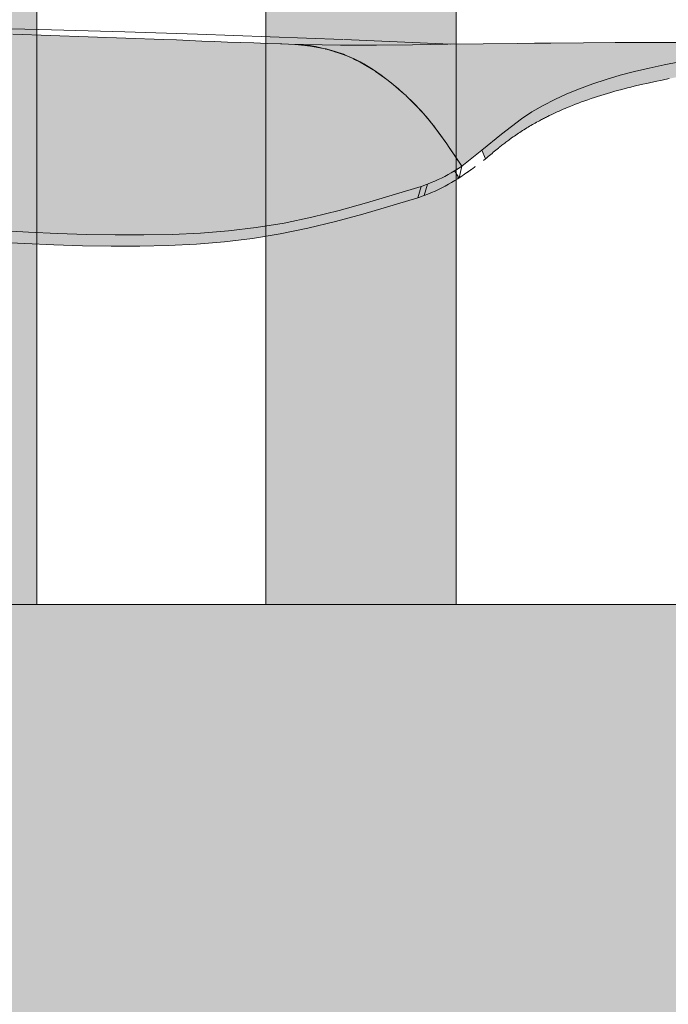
# Model space of a CAD drawing. Header units: millimetres. Extents: x 1567 to 2756, y -116 to 725.
# Tile 75 of 256: x 1641.03 to 1644.44, y 427.5 to 432.67. Entities that reach past the tile are written whole.
import ezdxf

# ---------------------------------------------------------------- set-up
doc = ezdxf.new("R2010")
doc.units = ezdxf.units.MM
doc.layers.add('Ech.1_50', color=7, linetype='Continuous')

msp = doc.modelspace()

# ---------------------------------------------------------------- hatches: boundary and pattern name
at = {"layer": 'Ech.1_50', "linetype": 'Continuous', "lineweight": 5, "true_color": 0xeaddd7, "transparency": 33554687}
for points in [[(1642.323, 429.5961), (1643.323, 429.5961), (1643.323, 439.2573), (1642.323, 438.5571), (1642.323, 429.5961)], [(1640.123, 429.5961), (1641.123, 429.5961), (1641.123, 437.7169), (1640.123, 437.0167), (1640.123, 429.5961)]]:
    msp.add_hatch(color=254, dxfattribs=at).paths.add_polyline_path(points)
at = {"layer": 'Ech.1_50', "linetype": 'Continuous', "lineweight": 5, "true_color": 0xb9b9b9, "transparency": 33554687}
h = msp.add_hatch(color=9, dxfattribs=at)
h.paths.add_polyline_path([(1637.5049, 432.649), (1637.1239, 432.6489), (1636.7447, 432.6473), (1636.3675, 432.6444), (1635.9925, 432.6402), (1635.6197, 432.6345), (1635.2494, 432.6276), (1634.8817, 432.6194), (1634.1503, 432.5987), (1633.4178, 432.5717), (1632.6828, 432.5406), (1632.6647, 432.5394), (1632.6478, 432.5377), (1632.6333, 432.5355), (1632.6214, 432.5326), (1632.6119, 432.5291), (1632.6051, 432.5252), (1632.6012, 432.5206), (1632.6001, 432.5171), (1632.6001, 432.5156), (1632.6018, 432.5101), (1632.6065, 432.5041), (1632.6144, 432.4978), (1632.624, 432.4913), (1632.6316, 432.4868), (1632.6391, 432.4822), (1632.6466, 432.4775), (1632.6542, 432.4728), (1632.6617, 432.4679), (1632.6691, 432.4629), (1632.6766, 432.4578), (1632.684, 432.4525), (1632.6914, 432.4472), (1632.6989, 432.4419), (1632.7029, 432.4389), (1632.7069, 432.4359), (1632.7108, 432.4328), (1632.7148, 432.4298), (1632.7188, 432.4267), (1632.7228, 432.4236), (1632.7267, 432.4204), (1632.7307, 432.4172), (1632.7347, 432.414), (1632.7386, 432.4108), (1632.7504, 432.4006), (1632.7621, 432.3904), (1632.7738, 432.3801), (1632.7854, 432.3695), (1632.797, 432.3586), (1632.8084, 432.3473), (1632.8198, 432.3357), (1632.8311, 432.3239), (1632.8424, 432.3119), (1632.8537, 432.2998), (1632.8574, 432.2957), (1632.8611, 432.2915), (1632.8649, 432.2873), (1632.8686, 432.2831), (1632.8722, 432.2789), (1632.8759, 432.2746), (1632.8796, 432.2702), (1632.8833, 432.2659), (1632.8869, 432.2615), (1632.8906, 432.2572), (1632.9082, 432.2346), (1632.9258, 432.2118), (1632.9433, 432.1887), (1632.9605, 432.165), (1632.9775, 432.1406), (1632.9941, 432.1152), (1633.0105, 432.0891), (1633.0266, 432.0625), (1633.0426, 432.0355), (1633.0586, 432.0083), (1633.0689, 431.9929), (1633.0806, 431.9777), (1633.0947, 431.9632), (1633.1111, 431.9495), (1633.1291, 431.9368), (1633.1485, 431.9254), (1633.1691, 431.9155), (1633.1906, 431.9071), (1633.2127, 431.9004), (1633.2351, 431.8958), (1633.2573, 431.8933), (1633.2795, 431.8921), (1633.9881, 431.8935), (1634.3418, 431.8923), (1634.695, 431.8892), (1635.0474, 431.8843), (1635.3989, 431.8777), (1635.7495, 431.8696), (1636.099, 431.8598), (1636.4473, 431.8484), (1636.7942, 431.8352), (1637.1395, 431.8204), (1637.4831, 431.8039), (1637.8247, 431.7859), (1638.1641, 431.7664), (1638.5012, 431.7456), (1638.8356, 431.7237), (1639.1672, 431.7011), (1639.4955, 431.6773), (1639.8204, 431.6515), (1640.1415, 431.6232), (1640.4584, 431.5949), (1640.7709, 431.5698), (1640.9254, 431.5593), (1641.0788, 431.5505), (1641.2312, 431.5436), (1641.3827, 431.5386), (1641.5333, 431.5359), (1641.683, 431.5356), (1641.832, 431.5384), (1641.9802, 431.5453), (1642.1275, 431.557), (1642.2739, 431.5744), (1642.4195, 431.5984), (1642.5643, 431.6289), (1642.7085, 431.6645), (1642.8522, 431.704), (1643.1387, 431.7894), (1643.15, 431.7938), (1643.1612, 431.7982), (1643.1724, 431.8026), (1643.191, 431.8104), (1643.2095, 431.8182), (1643.2277, 431.8263), (1643.2457, 431.8346), (1643.2632, 431.8433), (1643.2802, 431.8524), (1643.2968, 431.8619), (1643.3131, 431.8717), (1643.3291, 431.8817), (1643.3451, 431.8918), (1643.3517, 431.8966), (1643.3173, 431.9491), (1643.2825, 432.0008), (1643.273, 432.0135), (1643.2112, 432.0995), (1643.2012, 432.1125), (1643.1928, 432.123), (1643.1804, 432.1381), (1643.1745, 432.1455), (1643.1369, 432.1887), (1643.0985, 432.2292), (1643.0604, 432.2663), (1643.0593, 432.267), (1643.0459, 432.2789), (1642.9798, 432.336), (1642.974, 432.3401), (1642.959, 432.3513), (1642.94, 432.3659), (1642.9285, 432.3746), (1642.917, 432.3824), (1642.8997, 432.3942), (1642.8982, 432.3952), (1642.8933, 432.3987), (1642.8831, 432.4057), (1642.8372, 432.4334), (1642.8182, 432.4433), (1642.815, 432.4449), (1642.7896, 432.4575), (1642.7813, 432.4616), (1642.7727, 432.4656), (1642.7403, 432.4798), (1642.7304, 432.484), (1642.6876, 432.4992), (1642.6447, 432.5112), (1642.64, 432.512), (1642.6372, 432.5122), (1642.6266, 432.5144), (1642.5583, 432.5268), (1642.479, 432.5355), (1642.478, 432.5358), (1642.4767, 432.5361), (1642.4428, 432.5371), (1642.4079, 432.5383), (1642.4012, 432.5386), (1642.331, 432.541), (1642.2612, 432.5435), (1642.1919, 432.546), (1642.1233, 432.5485), (1642.0554, 432.5511), (1641.9882, 432.5537), (1641.9215, 432.5564), (1641.8552, 432.5591), (1641.7861, 432.5619), (1640.9958, 432.5889), (1640.6027, 432.6012), (1640.2111, 432.6121), (1639.821, 432.6215), (1639.4322, 432.6294), (1638.6577, 432.6412), (1638.272, 432.6451), (1637.8877, 432.6478), (1637.5049, 432.649)])
h.paths.add_polyline_path([(1643.1929, 432.1231), (1643.2114, 432.0996), (1643.2114, 432.0992), (1643.1927, 432.1229), (1643.1848, 432.1328), (1643.175, 432.1448), (1643.1826, 432.1355), (1643.1929, 432.1231)])
for points in [[(1645.4985, 432.5556), (1645.4862, 432.5556), (1645.474, 432.5556), (1645.4618, 432.5556), (1645.4497, 432.5556), (1645.4376, 432.5556), (1645.4256, 432.5555), (1645.4136, 432.5555), (1645.4016, 432.5554), (1645.3897, 432.5554), (1645.3778, 432.5553), (1645.366, 432.5552), (1645.3542, 432.5551), (1645.3424, 432.5551), (1645.3306, 432.555), (1645.3189, 432.5549), (1645.3072, 432.5548), (1645.2955, 432.5547), (1645.2839, 432.5545), (1645.2722, 432.5544), (1645.2606, 432.5543), (1645.249, 432.5542), (1645.2374, 432.5541), (1645.2258, 432.5539), (1645.2144, 432.5538), (1645.2033, 432.5536), (1645.1925, 432.5535), (1645.1818, 432.5534), (1645.1713, 432.5532), (1645.161, 432.5531), (1645.1508, 432.5529), (1645.1407, 432.5528), (1645.1308, 432.5527), (1645.1209, 432.5525), (1645.1111, 432.5524), (1645.1013, 432.5522), (1645.0915, 432.5521), (1645.0818, 432.5519), (1645.072, 432.5518), (1645.0509, 432.5515), (1645.0168, 432.5509), (1644.939, 432.5497), (1644.9175, 432.5494), (1644.907, 432.5492), (1644.8965, 432.5491), (1644.8861, 432.5489), (1644.8759, 432.5488), (1644.8658, 432.5486), (1644.8559, 432.5485), (1644.8461, 432.5483), (1644.8364, 432.5482), (1644.8269, 432.5481), (1644.8167, 432.5479), (1644.8058, 432.5478), (1644.7949, 432.5476), (1644.7842, 432.5475), (1644.7738, 432.5474), (1644.7638, 432.5472), (1644.7542, 432.5471), (1644.7519, 432.547), (1644.7451, 432.547), (1644.7459, 432.5469), (1644.7368, 432.5469), (1644.7336, 432.5469), (1644.7332, 432.5469), (1644.7302, 432.5469), (1644.7283, 432.5469), (1644.7233, 432.5468), (1644.7207, 432.5468), (1644.7138, 432.5469), (1644.6791, 432.5468), (1644.6174, 432.5467), (1644.5493, 432.5466), (1644.476, 432.5465), (1644.3987, 432.5463), (1644.3189, 432.5461), (1644.1558, 432.5455), (1643.9897, 432.5444), (1643.8195, 432.543), (1643.7326, 432.5421), (1643.6443, 432.5411), (1643.4636, 432.5389), (1643.279, 432.5365), (1643.0923, 432.5344), (1642.9051, 432.5327), (1642.8112, 432.5323), (1642.7162, 432.5325), (1642.6198, 432.5333), (1642.5222, 432.535), (1642.4993, 432.5353), (1642.4969, 432.5352), (1642.4934, 432.5355), (1642.4886, 432.5358), (1642.4799, 432.5357), (1642.5583, 432.5268), (1642.6266, 432.5144), (1642.6372, 432.5122), (1642.64, 432.512), (1642.6447, 432.5112), (1642.6876, 432.4992), (1642.7304, 432.484), (1642.7402, 432.4795), (1642.7535, 432.4735), (1642.7899, 432.458), (1642.8372, 432.4334), (1642.8831, 432.4057), (1642.9285, 432.3746), (1642.974, 432.3403), (1643.0193, 432.3029), (1643.0459, 432.2789), (1643.0593, 432.267), (1643.0603, 432.2662), (1643.0622, 432.2642), (1643.0641, 432.2625), (1643.108, 432.2192), (1643.151, 432.1728), (1643.1743, 432.1453), (1643.175, 432.1448), (1643.1848, 432.1328), (1643.193, 432.1232), (1643.2338, 432.0701), (1643.2737, 432.014), (1643.2771, 432.0088), (1643.2824, 432.0007), (1643.3517, 431.8966), (1643.4571, 431.9816), (1643.5607, 432.0651), (1643.6646, 432.1447), (1643.7196, 432.1814), (1643.778, 432.2155), (1643.8394, 432.247), (1643.9035, 432.2763), (1643.9699, 432.3035), (1644.0385, 432.3287), (1644.1093, 432.3521), (1644.1822, 432.3737), (1644.2572, 432.3936), (1644.3342, 432.412), (1644.4131, 432.429), (1644.4938, 432.4447), (1644.5761, 432.4593), (1644.6599, 432.4728), (1644.7452, 432.4853), (1644.8319, 432.4968), (1644.9198, 432.5074), (1645.0091, 432.5171), (1645.0997, 432.5257), (1645.1918, 432.5332), (1645.2853, 432.5391), (1645.3805, 432.5431), (1645.4767, 432.5455), (1645.5245, 432.5462), (1645.5257, 432.5462), (1645.5721, 432.5467), (1645.5728, 432.5467), (1645.62, 432.547), (1645.6669, 432.5471), (1645.7586, 432.5473), (1645.8478, 432.5472), (1645.9343, 432.5471), (1645.9766, 432.5471), (1646.0179, 432.5471), (1646.0577, 432.547), (1646.0952, 432.5471), (1646.0992, 432.5471), (1646.1117, 432.5471), (1646.1182, 432.5471), (1646.1222, 432.5471), (1646.1357, 432.5471), (1646.2175, 432.5471), (1646.2196, 432.5471), (1646.2194, 432.5498), (1646.2197, 432.5527), (1646.2101, 432.548), (1646.1998, 432.5481), (1646.1897, 432.5483), (1646.1798, 432.5484), (1646.1695, 432.5486), (1646.158, 432.5487), (1646.1454, 432.549), (1646.132, 432.5492), (1646.1178, 432.5495), (1646.1031, 432.5498), (1646.075, 432.5503), (1646.0632, 432.5505), (1646.051, 432.5508), (1646.0385, 432.551), (1646.0257, 432.5512), (1646.0127, 432.5514), (1645.9997, 432.5516), (1645.9867, 432.5518), (1645.9741, 432.552), (1645.9618, 432.5521), (1645.9497, 432.5523), (1645.9378, 432.5524), (1645.9257, 432.5525), (1645.9137, 432.5527), (1645.9021, 432.5528), (1645.8903, 432.5529), (1645.8782, 432.553), (1645.759, 432.5541), (1645.7349, 432.5543), (1645.7229, 432.5544), (1645.7107, 432.5545), (1645.6985, 432.5546), (1645.6862, 432.5547), (1645.6738, 432.5548), (1645.6613, 432.5549), (1645.6489, 432.555), (1645.6365, 432.5551), (1645.6241, 432.5552), (1645.6118, 432.5553), (1645.5994, 432.5553), (1645.5869, 432.5554), (1645.5743, 432.5555), (1645.5616, 432.5555), (1645.5488, 432.5556), (1645.5361, 432.5556), (1645.5235, 432.5556), (1645.5109, 432.5556), (1645.4985, 432.5556)], [(1645.9379, 432.4673), (1645.9411, 432.4673), (1645.9442, 432.4673), (1645.9473, 432.4673), (1645.9505, 432.4673), (1645.9536, 432.4673), (1645.9587, 432.4672), (1645.9638, 432.4672), (1645.969, 432.4672), (1645.9744, 432.4672), (1645.98, 432.4672), (1645.9856, 432.4672), (1645.9914, 432.4672), (1645.9973, 432.4672), (1646.0036, 432.4672), (1646.0092, 432.4672), (1646.0147, 432.4672), (1646.0204, 432.4672), (1646.0256, 432.4672), (1646.0311, 432.4672), (1646.0364, 432.4672), (1646.0416, 432.4672), (1646.0469, 432.4672), (1646.0514, 432.4672), (1646.0562, 432.4672), (1646.0608, 432.4672), (1646.0651, 432.4672), (1646.0691, 432.4672), (1646.0697, 432.4672), (1646.0735, 432.4672), (1646.0773, 432.4672), (1646.078, 432.4672), (1646.0809, 432.4672), (1646.0816, 432.4672), (1646.0843, 432.4672), (1646.0872, 432.4672), (1646.0905, 432.4672), (1646.0933, 432.4672), (1646.096, 432.4672), (1646.1077, 432.4672), (1646.1093, 432.5471), (1646.0952, 432.5471), (1646.0577, 432.547), (1646.0179, 432.5471), (1645.9766, 432.5471), (1645.9343, 432.5471), (1645.8478, 432.5472), (1645.7586, 432.5473), (1645.6669, 432.5471), (1645.62, 432.547), (1645.5726, 432.5467), (1645.5247, 432.5462), (1645.513, 432.546), (1645.5247, 432.5462), (1645.5119, 432.546), (1645.5121, 432.546), (1645.4767, 432.5455), (1645.3805, 432.5431), (1645.2853, 432.5391), (1645.1918, 432.5332), (1645.0997, 432.5257), (1645.0091, 432.5171), (1644.9198, 432.5074), (1644.8319, 432.4968), (1644.7452, 432.4853), (1644.6599, 432.4728), (1644.5761, 432.4593), (1644.4938, 432.4447), (1644.4131, 432.429), (1644.3342, 432.412), (1644.2572, 432.3936), (1644.1822, 432.3737), (1644.1093, 432.3521), (1644.0385, 432.3287), (1643.9699, 432.3035), (1643.9035, 432.2763), (1643.8394, 432.247), (1643.778, 432.2155), (1643.7196, 432.1814), (1643.6646, 432.1447), (1643.5607, 432.0651), (1643.4571, 431.9816), (1643.4756, 431.9358), (1643.4826, 431.9414), (1643.4896, 431.947), (1643.4966, 431.9527), (1643.5035, 431.9583), (1643.5104, 431.9639), (1643.5172, 431.9696), (1643.524, 431.9752), (1643.5308, 431.9809), (1643.5375, 431.9865), (1643.5443, 431.9921), (1643.5451, 431.9928), (1643.546, 431.9936), (1643.5469, 431.9943), (1643.5477, 431.995), (1643.5486, 431.9957), (1643.5495, 431.9964), (1643.5504, 431.9971), (1643.5512, 431.9978), (1643.5521, 431.9985), (1643.553, 431.9992), (1643.5538, 431.9999), (1643.5547, 432.0006), (1643.5556, 432.0013), (1643.5565, 432.002), (1643.5574, 432.0027), (1643.5582, 432.0034), (1643.5591, 432.0041), (1643.56, 432.0048), (1643.5609, 432.0055), (1643.5618, 432.0062), (1643.5668, 432.0102), (1643.5719, 432.0142), (1643.577, 432.0181), (1643.5821, 432.022), (1643.5873, 432.0259), (1643.5925, 432.0298), (1643.5977, 432.0337), (1643.6029, 432.0375), (1643.6082, 432.0413), (1643.6134, 432.0451), (1643.6204, 432.05), (1643.6275, 432.0549), (1643.6345, 432.0598), (1643.6416, 432.0646), (1643.6488, 432.0694), (1643.656, 432.0742), (1643.6633, 432.0788), (1643.6706, 432.0835), (1643.6779, 432.0881), (1643.6852, 432.0928), (1643.6925, 432.0972), (1643.6998, 432.1016), (1643.7071, 432.106), (1643.7145, 432.1103), (1643.7219, 432.1147), (1643.7294, 432.1189), (1643.7369, 432.1231), (1643.7445, 432.1273), (1643.752, 432.1315), (1643.7596, 432.1356), (1643.7647, 432.1383), (1643.7698, 432.141), (1643.7749, 432.1437), (1643.78, 432.1463), (1643.7851, 432.149), (1643.7902, 432.1516), (1643.7954, 432.1542), (1643.8006, 432.1568), (1643.8058, 432.1594), (1643.811, 432.1619), (1643.8212, 432.1668), (1643.8315, 432.1717), (1643.8418, 432.1766), (1643.8522, 432.1814), (1643.8626, 432.1861), (1643.8731, 432.1907), (1643.8837, 432.1953), (1643.8944, 432.1998), (1643.9051, 432.2043), (1643.9158, 432.2088), (1643.9319, 432.2151), (1643.9481, 432.2215), (1643.9643, 432.2277), (1643.9806, 432.2338), (1643.9971, 432.2398), (1644.0138, 432.2457), (1644.0306, 432.2514), (1644.0475, 432.257), (1644.0645, 432.2626), (1644.0815, 432.2681), (1644.0986, 432.2733), (1644.1157, 432.2784), (1644.1329, 432.2835), (1644.1502, 432.2885), (1644.1676, 432.2934), (1644.1851, 432.2982), (1644.2028, 432.3028), (1644.2206, 432.3074), (1644.2385, 432.312), (1644.2564, 432.3165), (1644.2926, 432.3247), (1644.329, 432.333), (1644.3657, 432.341), (1644.4026, 432.3488), (1644.44, 432.3563), (1644.4778, 432.3635), (1644.5161, 432.3703), (1644.5547, 432.3769), (1644.5936, 432.3833), (1644.6325, 432.3897), (1644.6523, 432.3927), (1644.6722, 432.3956), (1644.6921, 432.3986), (1644.7121, 432.4015), (1644.7322, 432.4043), (1644.7523, 432.4071), (1644.7726, 432.4098), (1644.7929, 432.4125), (1644.8133, 432.4151), (1644.8336, 432.4177), (1644.8544, 432.4202), (1644.8752, 432.4227), (1644.896, 432.4252), (1644.9168, 432.4276), (1644.9378, 432.4299), (1644.9588, 432.4322), (1644.9799, 432.4344), (1645.0011, 432.4366), (1645.0223, 432.4387), (1645.0435, 432.4408), (1645.0605, 432.4424), (1645.0775, 432.444), (1645.0945, 432.4455), (1645.1116, 432.447), (1645.1287, 432.4485), (1645.1459, 432.4499), (1645.1632, 432.4512), (1645.1805, 432.4525), (1645.1979, 432.4537), (1645.2152, 432.455), (1645.2202, 432.4553), (1645.2252, 432.4556), (1645.2302, 432.456), (1645.2352, 432.4563), (1645.2402, 432.4566), (1645.2452, 432.4569), (1645.2502, 432.4572), (1645.2552, 432.4575), (1645.2602, 432.4578), (1645.2652, 432.4581), (1645.2899, 432.4594), (1645.3146, 432.4606), (1645.3393, 432.4618), (1645.364, 432.4629), (1645.3888, 432.4639), (1645.4136, 432.4647), (1645.4385, 432.4654), (1645.4633, 432.4659), (1645.488, 432.4664), (1645.4904, 432.4665), (1645.5131, 432.4669), (1645.5178, 432.467), (1645.5249, 432.467), (1645.5319, 432.4671), (1645.539, 432.4671), (1645.5459, 432.4672), (1645.553, 432.4672), (1645.56, 432.4672), (1645.5671, 432.4673), (1645.5741, 432.4673), (1645.5811, 432.4673), (1645.5881, 432.4673), (1645.6948, 432.4672), (1645.8497, 432.4672), (1645.8605, 432.4672), (1645.8821, 432.4672), (1645.9253, 432.4673), (1645.9285, 432.4673), (1645.9317, 432.4673), (1645.9348, 432.4673), (1645.9379, 432.4673)], [(1643.2012, 432.1125), (1643.1927, 432.1229), (1643.2113, 432.0997), (1643.2012, 432.1125)], [(1633.2602, 431.8369), (1633.9697, 431.836), (1634.3238, 431.8338), (1634.6772, 431.8298), (1635.0299, 431.8241), (1635.3817, 431.8169), (1635.7325, 431.8082), (1636.0822, 431.7979), (1636.4306, 431.7861), (1636.7776, 431.7727), (1637.1229, 431.7576), (1637.4665, 431.741), (1637.8081, 431.7229), (1638.1475, 431.7034), (1638.4844, 431.6826), (1638.8187, 431.6608), (1639.1501, 431.6383), (1639.4782, 431.6147), (1639.8028, 431.5891), (1640.1235, 431.5611), (1640.44, 431.5331), (1640.752, 431.5086), (1640.9062, 431.4985), (1641.0594, 431.4902), (1641.2115, 431.4838), (1641.3628, 431.4794), (1641.5131, 431.4772), (1641.6627, 431.4774), (1641.8114, 431.4807), (1641.9595, 431.4879), (1642.1067, 431.4999), (1642.2533, 431.5175), (1642.3991, 431.5414), (1642.5442, 431.5716), (1642.6889, 431.6068), (1642.8331, 431.6457), (1643.121, 431.73), (1643.1387, 431.7894), (1642.8522, 431.704), (1642.7085, 431.6645), (1642.5643, 431.6289), (1642.4195, 431.5984), (1642.2739, 431.5744), (1642.1275, 431.557), (1641.9802, 431.5453), (1641.832, 431.5384), (1641.683, 431.5356), (1641.5333, 431.5359), (1641.3827, 431.5386), (1641.2312, 431.5436), (1641.0788, 431.5505), (1640.9254, 431.5593), (1640.7709, 431.5698), (1640.4584, 431.5949), (1640.1415, 431.6232), (1639.8204, 431.6515), (1639.4955, 431.6773), (1639.1672, 431.7011), (1638.8356, 431.7237), (1638.5012, 431.7456), (1638.1641, 431.7664), (1637.8247, 431.7859), (1637.4831, 431.8039), (1637.1395, 431.8204), (1636.7942, 431.8352), (1636.4473, 431.8484), (1636.099, 431.8598), (1635.7495, 431.8696), (1635.3989, 431.8777), (1635.0474, 431.8843), (1634.695, 431.8892), (1634.3418, 431.8923), (1633.9881, 431.8935), (1633.2795, 431.8921), (1633.2602, 431.8369)], [(1643.1552, 431.7431), (1643.174, 431.7507), (1643.1928, 431.7584), (1643.2113, 431.7664), (1643.2295, 431.7746), (1643.2473, 431.7831), (1643.2646, 431.7922), (1643.2814, 431.8016), (1643.298, 431.8112), (1643.3144, 431.8211), (1643.3307, 431.831), (1643.3333, 431.8421), (1643.3141, 431.8724), (1643.3291, 431.8817), (1643.3451, 431.8918), (1643.3131, 431.8717), (1643.2968, 431.8619), (1643.2802, 431.8524), (1643.2632, 431.8433), (1643.2457, 431.8346), (1643.2277, 431.8263), (1643.2095, 431.8182), (1643.191, 431.8104), (1643.1724, 431.8026), (1643.1552, 431.7431)], [(1643.121, 431.73), (1643.1325, 431.7343), (1643.1439, 431.7386), (1643.1552, 431.7431), (1643.1724, 431.8026), (1643.1612, 431.7982), (1643.15, 431.7938), (1643.1387, 431.7894), (1643.121, 431.73)]]:
    msp.add_hatch(color=9, dxfattribs=at).paths.add_polyline_path(points)
at = {"layer": 'Ech.1_50', "linetype": 'Continuous', "lineweight": 5, "true_color": 0xe3bbbb, "transparency": 33554687}
msp.add_hatch(color=9, dxfattribs=at).paths.add_polyline_path([(1680.723, 429.5961), (1613.723, 429.5961), (1613.723, 427.1961), (1680.723, 427.1961), (1680.723, 429.5961)])

# ---------------------------------------------------------------- linework, layer by layer
at = {"layer": 'Ech.1_50', "color": 250, "linetype": 'Continuous', "lineweight": 5}
for p, q in [((1641.1999, 432.6121), (1640.8143, 432.6215)), ((1641.5838, 432.6012), (1641.1999, 432.6121)), ((1641.9661, 432.5889), (1641.5838, 432.6012)), ((1642.728, 432.562), (1641.9661, 432.5889)), ((1642.479, 432.5355), (1642.4778, 432.5356)), ((1642.4791, 432.5359), (1642.478, 432.536)), ((1642.4799, 432.536), (1642.478, 432.536)), ((1642.4794, 432.5359), (1642.4787, 432.536)), ((1642.48, 432.5359), (1642.4791, 432.536)), ((1642.5304, 432.5333), (1642.4991, 432.5351)), ((1642.505, 432.5348), (1642.4993, 432.5351)), ((1642.5531, 432.5307), (1642.5304, 432.5333)), ((1642.5514, 432.5307), (1642.537, 432.5325)), ((1642.5546, 432.5303), (1642.5503, 432.531)), ((1642.5635, 432.5286), (1642.5514, 432.5307)), ((1642.5913, 432.523), (1642.5531, 432.5307)), ((1642.5636, 432.5288), (1642.5546, 432.5303)), ((1642.5636, 432.5288), (1642.5562, 432.53)), ((1643.2933, 432.5369), (1642.7325, 432.5618)), ((1642.5843, 432.5244), (1642.5636, 432.5288)), ((1642.6266, 432.5144), (1642.5913, 432.523)), ((1642.688, 432.4972), (1642.6371, 432.5119)), ((1642.6382, 432.5116), (1642.6372, 432.5122)), ((1642.6398, 432.5111), (1642.6377, 432.512)), ((1642.7311, 432.4826), (1642.6864, 432.4977)), ((1642.74, 432.4792), (1642.688, 432.4972)), ((1642.7535, 432.4735), (1642.7311, 432.4826)), ((1642.7402, 432.4795), (1642.7355, 432.4808)), ((1642.8184, 432.4437), (1642.7897, 432.4577)), ((1642.8982, 432.3952), (1642.818, 432.443)), ((1642.893, 432.3986), (1642.8182, 432.4434)), ((1642.8595, 432.4204), (1642.8184, 432.4437)), ((1642.8829, 432.4054), (1642.8595, 432.4204)), ((1642.8929, 432.3984), (1642.8926, 432.3985)), ((1642.9588, 432.3512), (1642.8996, 432.3942)), ((1643.4756, 431.9358), (1643.465, 431.9274)), ((1643.3378, 431.8349), (1643.3517, 431.8966)), ((1643.3784, 431.8628), (1643.3664, 431.8545)), ((1643.3797, 431.8637), (1643.3784, 431.8628)), ((1643.381, 431.8646), (1643.3797, 431.8637)), ((1643.3822, 431.8655), (1643.381, 431.8646)), ((1643.3835, 431.8664), (1643.3822, 431.8655)), ((1643.3848, 431.8673), (1643.3835, 431.8664)), ((1643.3861, 431.8682), (1643.3848, 431.8673)), ((1643.3873, 431.8691), (1643.3861, 431.8682)), ((1643.3886, 431.87), (1643.3873, 431.8691)), ((1643.3899, 431.8709), (1643.3886, 431.87)), ((1643.3911, 431.8718), (1643.3899, 431.8709)), ((1643.3924, 431.8727), (1643.3911, 431.8718)), ((1643.3937, 431.8736), (1643.3924, 431.8727)), ((1643.3949, 431.8745), (1643.3937, 431.8736)), ((1643.3962, 431.8754), (1643.3949, 431.8745)), ((1643.3975, 431.8763), (1643.3962, 431.8754)), ((1643.3987, 431.8772), (1643.3975, 431.8763)), ((1643.4, 431.8781), (1643.3987, 431.8772)), ((1643.4012, 431.879), (1643.4, 431.8781)), ((1643.4025, 431.88), (1643.4012, 431.879)), ((1643.4038, 431.8809), (1643.4025, 431.88)), ((1643.4092, 431.8848), (1643.4038, 431.8809)), ((1643.4098, 431.8853), (1643.4092, 431.8848)), ((1643.4105, 431.8858), (1643.4098, 431.8853)), ((1643.4111, 431.8862), (1643.4105, 431.8858)), ((1643.4118, 431.8867), (1643.4111, 431.8862)), ((1643.4124, 431.8872), (1643.4118, 431.8867)), ((1643.413, 431.8877), (1643.4124, 431.8872)), ((1643.4137, 431.8881), (1643.413, 431.8877)), ((1643.4143, 431.8886), (1643.4137, 431.8881)), ((1643.415, 431.8891), (1643.4143, 431.8886)), ((1643.4156, 431.8896), (1643.415, 431.8891)), ((1643.4163, 431.8901), (1643.4156, 431.8896)), ((1643.4169, 431.8905), (1643.4163, 431.8901)), ((1643.4176, 431.891), (1643.4169, 431.8905)), ((1643.4182, 431.8915), (1643.4176, 431.891)), ((1643.4188, 431.892), (1643.4182, 431.8915)), ((1643.4208, 431.8934), (1643.4188, 431.892)), ((1643.4195, 431.8924), (1643.4188, 431.892)), ((1643.4201, 431.8929), (1643.4195, 431.8924)), ((1643.4208, 431.8934), (1643.4201, 431.8929)), ((1643.4214, 431.8939), (1643.4208, 431.8934)), ((1643.4221, 431.8944), (1643.4214, 431.8939)), ((1643.3374, 431.8358), (1643.3307, 431.831)), ((1643.3392, 431.836), (1643.3378, 431.8349)), ((1643.3382, 431.8352), (1643.3378, 431.8349)), ((1643.3388, 431.8357), (1643.3382, 431.8352)), ((1643.3397, 431.8363), (1643.3388, 431.8357)), ((1643.3401, 431.8367), (1643.3392, 431.836)), ((1643.3405, 431.837), (1643.3397, 431.8363)), ((1643.341, 431.8373), (1643.3401, 431.8367)), ((1643.3414, 431.8376), (1643.3405, 431.837)), ((1643.3418, 431.8379), (1643.341, 431.8373)), ((1643.3422, 431.8382), (1643.3414, 431.8376)), ((1643.3427, 431.8385), (1643.3418, 431.8379)), ((1643.3431, 431.8388), (1643.3422, 431.8382)), ((1643.3435, 431.8391), (1643.3427, 431.8385)), ((1643.344, 431.8394), (1643.3431, 431.8388)), ((1643.3444, 431.8398), (1643.3435, 431.8391)), ((1643.3449, 431.8401), (1643.344, 431.8394)), ((1643.3453, 431.8404), (1643.3444, 431.8398)), ((1643.3457, 431.8407), (1643.3449, 431.8401)), ((1643.3464, 431.8411), (1643.3453, 431.8404)), ((1643.3464, 431.8411), (1643.3457, 431.8407)), ((1643.3664, 431.8545), (1643.3464, 431.8411))]:
    msp.add_line(p, q, dxfattribs=at)
at = {"layer": 'Ech.1_50', "color": 7, "linetype": 'Continuous', "lineweight": 5}
for points in [[(1642.323, 429.5961), (1643.323, 429.5961), (1643.323, 439.2573), (1642.323, 438.5571), (1642.323, 429.5961)], [(1640.123, 429.5961), (1641.123, 429.5961), (1641.123, 437.7169), (1640.123, 437.0167), (1640.123, 429.5961)], [(1643.1929, 432.1231), (1643.2114, 432.0996), (1643.2114, 432.0992), (1643.1927, 432.1229), (1643.1848, 432.1328), (1643.175, 432.1448), (1643.1826, 432.1355), (1643.1929, 432.1231)], [(1643.2012, 432.1125), (1643.1927, 432.1229), (1643.2113, 432.0997), (1643.2012, 432.1125)], [(1643.1552, 431.7431), (1643.174, 431.7507), (1643.1928, 431.7584), (1643.2113, 431.7664), (1643.2295, 431.7746), (1643.2473, 431.7831), (1643.2646, 431.7922), (1643.2814, 431.8016), (1643.298, 431.8112), (1643.3144, 431.8211), (1643.3307, 431.831), (1643.3333, 431.8421), (1643.3141, 431.8724), (1643.3291, 431.8817), (1643.3451, 431.8918), (1643.3131, 431.8717), (1643.2968, 431.8619), (1643.2802, 431.8524), (1643.2632, 431.8433), (1643.2457, 431.8346), (1643.2277, 431.8263), (1643.2095, 431.8182), (1643.191, 431.8104), (1643.1724, 431.8026), (1643.1552, 431.7431)], [(1643.121, 431.73), (1643.1325, 431.7343), (1643.1439, 431.7386), (1643.1552, 431.7431), (1643.1724, 431.8026), (1643.1612, 431.7982), (1643.15, 431.7938), (1643.1387, 431.7894), (1643.121, 431.73)], [(1680.723, 429.5961), (1613.723, 429.5961), (1613.723, 427.1961), (1680.723, 427.1961), (1680.723, 429.5961)]]:
    msp.add_lwpolyline(points, close=True, dxfattribs=at)
for points in [[(1640.9254, 431.5593), (1641.0788, 431.5505), (1641.2312, 431.5436), (1641.3827, 431.5386), (1641.5333, 431.5359), (1641.683, 431.5356), (1641.832, 431.5384), (1641.9802, 431.5453), (1642.1275, 431.557), (1642.2739, 431.5744), (1642.4195, 431.5984), (1642.5643, 431.6289), (1642.7085, 431.6645), (1642.8522, 431.704), (1643.1387, 431.7894), (1643.15, 431.7938), (1643.1612, 431.7982), (1643.1724, 431.8026), (1643.191, 431.8104), (1643.2095, 431.8182), (1643.2277, 431.8263), (1643.2457, 431.8346), (1643.2632, 431.8433), (1643.2802, 431.8524), (1643.2968, 431.8619), (1643.3131, 431.8717), (1643.3291, 431.8817), (1643.3451, 431.8918), (1643.3517, 431.8966), (1643.3173, 431.9491), (1643.2825, 432.0008), (1643.273, 432.0135), (1643.2112, 432.0995), (1643.2012, 432.1125), (1643.1928, 432.123), (1643.1804, 432.1381), (1643.1745, 432.1455), (1643.1369, 432.1887), (1643.0985, 432.2292), (1643.0604, 432.2663), (1643.0593, 432.267), (1643.0459, 432.2789), (1642.9798, 432.336), (1642.974, 432.3401), (1642.959, 432.3513), (1642.94, 432.3659), (1642.9285, 432.3746), (1642.917, 432.3824), (1642.8997, 432.3942), (1642.8982, 432.3952), (1642.8933, 432.3987), (1642.8831, 432.4057), (1642.8372, 432.4334), (1642.8182, 432.4433), (1642.815, 432.4449), (1642.7896, 432.4575), (1642.7813, 432.4616), (1642.7727, 432.4656), (1642.7403, 432.4798), (1642.7304, 432.484), (1642.6876, 432.4992), (1642.6447, 432.5112), (1642.64, 432.512), (1642.6372, 432.5122), (1642.6266, 432.5144), (1642.5583, 432.5268), (1642.479, 432.5355), (1642.478, 432.5358), (1642.4767, 432.5361), (1642.4428, 432.5371), (1642.4079, 432.5383), (1642.4012, 432.5386), (1642.331, 432.541), (1642.2612, 432.5435), (1642.1919, 432.546), (1642.1233, 432.5485), (1642.0554, 432.5511), (1641.9882, 432.5537), (1641.9215, 432.5564), (1641.8552, 432.5591), (1641.7861, 432.5619), (1640.9958, 432.5889)], [(1644.476, 432.5465), (1644.3987, 432.5463), (1644.3189, 432.5461), (1644.1558, 432.5455), (1643.9897, 432.5444), (1643.8195, 432.543), (1643.7326, 432.5421), (1643.6443, 432.5411), (1643.4636, 432.5389), (1643.279, 432.5365), (1643.0923, 432.5344), (1642.9051, 432.5327), (1642.8112, 432.5323), (1642.7162, 432.5325), (1642.6198, 432.5333), (1642.5222, 432.535), (1642.4993, 432.5353), (1642.4969, 432.5352), (1642.4934, 432.5355), (1642.4886, 432.5358), (1642.4799, 432.5357), (1642.5583, 432.5268), (1642.6266, 432.5144), (1642.6372, 432.5122), (1642.64, 432.512), (1642.6447, 432.5112), (1642.6876, 432.4992), (1642.7304, 432.484), (1642.7402, 432.4795), (1642.7535, 432.4735), (1642.7899, 432.458), (1642.8372, 432.4334), (1642.8831, 432.4057), (1642.9285, 432.3746), (1642.974, 432.3403), (1643.0193, 432.3029), (1643.0459, 432.2789), (1643.0593, 432.267), (1643.0603, 432.2662), (1643.0622, 432.2642), (1643.0641, 432.2625), (1643.108, 432.2192), (1643.151, 432.1728), (1643.1743, 432.1453), (1643.175, 432.1448), (1643.1848, 432.1328), (1643.193, 432.1232), (1643.2338, 432.0701), (1643.2737, 432.014), (1643.2771, 432.0088), (1643.2824, 432.0007), (1643.3517, 431.8966), (1643.4571, 431.9816), (1643.5607, 432.0651), (1643.6646, 432.1447), (1643.7196, 432.1814), (1643.778, 432.2155), (1643.8394, 432.247), (1643.9035, 432.2763), (1643.9699, 432.3035), (1644.0385, 432.3287), (1644.1093, 432.3521), (1644.1822, 432.3737), (1644.2572, 432.3936), (1644.3342, 432.412), (1644.4131, 432.429), (1644.4938, 432.4447)], [(1644.4938, 432.4447), (1644.4131, 432.429), (1644.3342, 432.412), (1644.2572, 432.3936), (1644.1822, 432.3737), (1644.1093, 432.3521), (1644.0385, 432.3287), (1643.9699, 432.3035), (1643.9035, 432.2763), (1643.8394, 432.247), (1643.778, 432.2155), (1643.7196, 432.1814), (1643.6646, 432.1447), (1643.5607, 432.0651), (1643.4571, 431.9816), (1643.4756, 431.9358), (1643.4826, 431.9414), (1643.4896, 431.947), (1643.4966, 431.9527), (1643.5035, 431.9583), (1643.5104, 431.9639), (1643.5172, 431.9696), (1643.524, 431.9752), (1643.5308, 431.9809), (1643.5375, 431.9865), (1643.5443, 431.9921), (1643.5451, 431.9928), (1643.546, 431.9936), (1643.5469, 431.9943), (1643.5477, 431.995), (1643.5486, 431.9957), (1643.5495, 431.9964), (1643.5504, 431.9971), (1643.5512, 431.9978), (1643.5521, 431.9985), (1643.553, 431.9992), (1643.5538, 431.9999), (1643.5547, 432.0006), (1643.5556, 432.0013), (1643.5565, 432.002), (1643.5574, 432.0027), (1643.5582, 432.0034), (1643.5591, 432.0041), (1643.56, 432.0048), (1643.5609, 432.0055), (1643.5618, 432.0062), (1643.5668, 432.0102), (1643.5719, 432.0142), (1643.577, 432.0181), (1643.5821, 432.022), (1643.5873, 432.0259), (1643.5925, 432.0298), (1643.5977, 432.0337), (1643.6029, 432.0375), (1643.6082, 432.0413), (1643.6134, 432.0451), (1643.6204, 432.05), (1643.6275, 432.0549), (1643.6345, 432.0598), (1643.6416, 432.0646), (1643.6488, 432.0694), (1643.656, 432.0742), (1643.6633, 432.0788), (1643.6706, 432.0835), (1643.6779, 432.0881), (1643.6852, 432.0928), (1643.6925, 432.0972), (1643.6998, 432.1016), (1643.7071, 432.106), (1643.7145, 432.1103), (1643.7219, 432.1147), (1643.7294, 432.1189), (1643.7369, 432.1231), (1643.7445, 432.1273), (1643.752, 432.1315), (1643.7596, 432.1356), (1643.7647, 432.1383), (1643.7698, 432.141), (1643.7749, 432.1437), (1643.78, 432.1463), (1643.7851, 432.149), (1643.7902, 432.1516), (1643.7954, 432.1542), (1643.8006, 432.1568), (1643.8058, 432.1594), (1643.811, 432.1619), (1643.8212, 432.1668), (1643.8315, 432.1717), (1643.8418, 432.1766), (1643.8522, 432.1814), (1643.8626, 432.1861), (1643.8731, 432.1907), (1643.8837, 432.1953), (1643.8944, 432.1998), (1643.9051, 432.2043), (1643.9158, 432.2088), (1643.9319, 432.2151), (1643.9481, 432.2215), (1643.9643, 432.2277), (1643.9806, 432.2338), (1643.9971, 432.2398), (1644.0138, 432.2457), (1644.0306, 432.2514), (1644.0475, 432.257), (1644.0645, 432.2626), (1644.0815, 432.2681), (1644.0986, 432.2733), (1644.1157, 432.2784), (1644.1329, 432.2835), (1644.1502, 432.2885), (1644.1676, 432.2934), (1644.1851, 432.2982), (1644.2028, 432.3028), (1644.2206, 432.3074), (1644.2385, 432.312), (1644.2564, 432.3165), (1644.2926, 432.3247), (1644.329, 432.333), (1644.3657, 432.341), (1644.4026, 432.3488), (1644.44, 432.3563)], [(1640.9062, 431.4985), (1641.0594, 431.4902), (1641.2115, 431.4838), (1641.3628, 431.4794), (1641.5131, 431.4772), (1641.6627, 431.4774), (1641.8114, 431.4807), (1641.9595, 431.4879), (1642.1067, 431.4999), (1642.2533, 431.5175), (1642.3991, 431.5414), (1642.5442, 431.5716), (1642.6889, 431.6068), (1642.8331, 431.6457), (1643.121, 431.73), (1643.1387, 431.7894), (1642.8522, 431.704), (1642.7085, 431.6645), (1642.5643, 431.6289), (1642.4195, 431.5984), (1642.2739, 431.5744), (1642.1275, 431.557), (1641.9802, 431.5453), (1641.832, 431.5384), (1641.683, 431.5356), (1641.5333, 431.5359), (1641.3827, 431.5386), (1641.2312, 431.5436), (1641.0788, 431.5505), (1640.9254, 431.5593)]]:
    msp.add_lwpolyline(points, dxfattribs=at)

doc.saveas('drawing.dxf')
